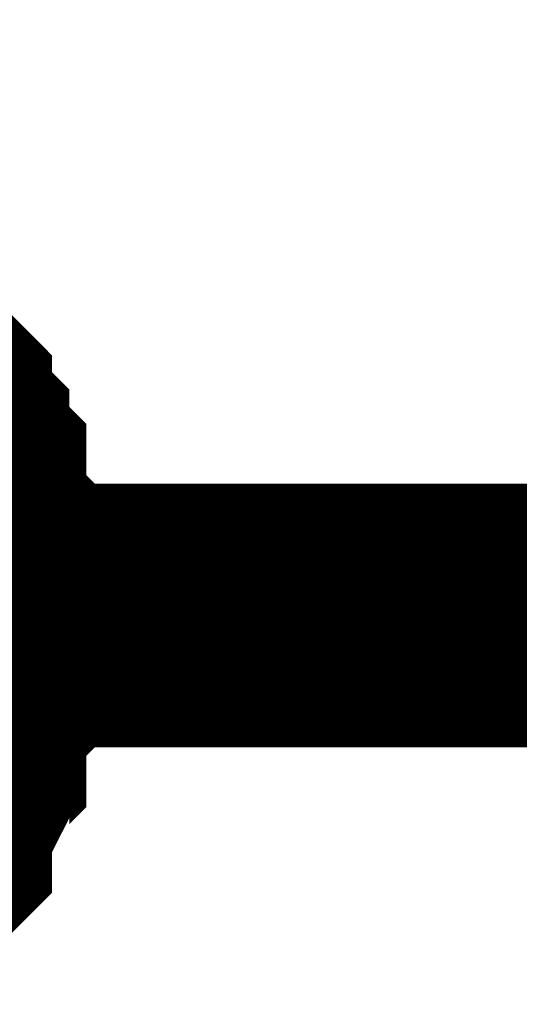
# Model space of a CAD drawing. Header units: inches. Extents: x 0 to 292, y 0 to 193.
# Tile 250 of 256: x 223.806 to 224.374, y 129.096 to 130.215. Entities that reach past the tile are written whole.
import ezdxf

# ---------------------------------------------------------------- set-up
doc = ezdxf.new("R2010")
doc.units = ezdxf.units.IN
doc.layers.add('Sheet', color=255, linetype='Continuous')

msp = doc.modelspace()

# ---------------------------------------------------------------- linework, layer by layer
at = {"layer": 'Sheet'}
for points in [[(39.1623, 149.5163, 0.2997, 0.2997, 0), (47.287, 149.5163, 0.2997, 0.2997, 0), (47.287, 129.5379, 0.2997, 0.2997, 0), (53.892, 129.5379, 0.2997, 0.2997, 0), (74.4668, 129.5379, 0.2997, 0.2997, 0), (90.0343, 129.5379, 0.2997, 0.2997, 0), (138.9579, 129.5379, 0.2997, 0.2997, 0), (164.3452, 129.5379, 0.2997, 0.2997, 0), (184.9005, 129.5379, 0.2997, 0.2997, 0), (201.6566, 129.5379, 0.2997, 0.2997, 0), (223.2445, 129.5379, 0.2997, 0.2997, 0), (248.2811, 129.5379, 0.2997, 0.2997, 0), (264.8812, 129.5379, 0.2997, 0.2997, 0), (264.8812, 138.5234, 0.2997, 0.2997, 0)], [(223.6537, 129.8108, 0.2997, 0.2997, 0), (223.6732, 129.7913, 0.2997, 0.2997, 0), (223.6926, 129.7718, 0.2997, 0.2997, 0), (223.6926, 129.7524, 0.2997, 0.2997, 0), (223.7121, 129.7329, 0.2997, 0.2997, 0), (223.7121, 129.7134, 0.2997, 0.2997, 0), (223.7316, 129.6939, 0.2997, 0.2997, 0), (223.7316, 129.6549, 0.2997, 0.2997, 0), (223.7316, 129.6354, 0.2997, 0.2997, 0), (223.7511, 129.6159, 0.2997, 0.2997, 0), (223.7511, 129.5964, 0.2997, 0.2997, 0), (223.7511, 129.5574, 0.2997, 0.2997, 0), (223.7511, 129.5379, 0.2997, 0.2997, 0)], [(223.6537, 129.8108, 0.2997, 0.2997, 0), (223.6732, 129.7913, 0.2997, 0.2997, 0), (223.6926, 129.7718, 0.2997, 0.2997, 0), (223.6926, 129.7524, 0.2997, 0.2997, 0), (223.7121, 129.7329, 0.2997, 0.2997, 0), (223.7121, 129.7134, 0.2997, 0.2997, 0), (223.7316, 129.6939, 0.2997, 0.2997, 0), (223.7316, 129.6549, 0.2997, 0.2997, 0), (223.7316, 129.6354, 0.2997, 0.2997, 0), (223.7511, 129.6159, 0.2997, 0.2997, 0), (223.7511, 129.5964, 0.2997, 0.2997, 0), (223.7511, 129.5574, 0.2997, 0.2997, 0), (223.7511, 129.5379, 0.2997, 0.2997, 0)], [(223.6537, 129.8108, 0.2997, 0.2997, 0), (223.6732, 129.7913, 0.2997, 0.2997, 0), (223.6926, 129.7718, 0.2997, 0.2997, 0), (223.6926, 129.7524, 0.2997, 0.2997, 0), (223.7121, 129.7329, 0.2997, 0.2997, 0), (223.7121, 129.7134, 0.2997, 0.2997, 0), (223.7316, 129.6939, 0.2997, 0.2997, 0), (223.7316, 129.6549, 0.2997, 0.2997, 0), (223.7316, 129.6354, 0.2997, 0.2997, 0), (223.7511, 129.6159, 0.2997, 0.2997, 0), (223.7511, 129.5964, 0.2997, 0.2997, 0), (223.7511, 129.5574, 0.2997, 0.2997, 0), (223.7511, 129.5379, 0.2997, 0.2997, 0)], [(223.6537, 129.8108, 0.2997, 0.2997, 0), (223.6732, 129.7913, 0.2997, 0.2997, 0), (223.6926, 129.7718, 0.2997, 0.2997, 0), (223.6926, 129.7524, 0.2997, 0.2997, 0), (223.7121, 129.7329, 0.2997, 0.2997, 0), (223.7121, 129.7134, 0.2997, 0.2997, 0), (223.7316, 129.6939, 0.2997, 0.2997, 0), (223.7316, 129.6549, 0.2997, 0.2997, 0), (223.7316, 129.6354, 0.2997, 0.2997, 0), (223.7511, 129.6159, 0.2997, 0.2997, 0), (223.7511, 129.5964, 0.2997, 0.2997, 0), (223.7511, 129.5574, 0.2997, 0.2997, 0), (223.7511, 129.5379, 0.2997, 0.2997, 0)], [(223.7511, 129.5379, 0.2997, 0.2997, 0), (223.7511, 129.5185, 0.2997, 0.2997, 0), (223.7511, 129.4795, 0.2997, 0.2997, 0), (223.7511, 129.46, 0.2997, 0.2997, 0), (223.7316, 129.4405, 0.2997, 0.2997, 0), (223.7316, 129.4015, 0.2997, 0.2997, 0), (223.7316, 129.382, 0.2997, 0.2997, 0), (223.7121, 129.3625, 0.2997, 0.2997, 0), (223.7121, 129.343, 0.2997, 0.2997, 0), (223.6926, 129.3041, 0.2997, 0.2997, 0), (223.6926, 129.2846, 0.2997, 0.2997, 0), (223.6732, 129.2651, 0.2997, 0.2997, 0), (223.6537, 129.2456, 0.2997, 0.2997, 0)], [(223.7511, 129.5379, 0.2997, 0.2997, 0), (223.7511, 129.5185, 0.2997, 0.2997, 0), (223.7511, 129.4795, 0.2997, 0.2997, 0), (223.7511, 129.46, 0.2997, 0.2997, 0), (223.7316, 129.4405, 0.2997, 0.2997, 0), (223.7316, 129.4015, 0.2997, 0.2997, 0), (223.7316, 129.382, 0.2997, 0.2997, 0), (223.7121, 129.3625, 0.2997, 0.2997, 0), (223.7121, 129.343, 0.2997, 0.2997, 0), (223.6926, 129.3041, 0.2997, 0.2997, 0), (223.6926, 129.2846, 0.2997, 0.2997, 0), (223.6732, 129.2651, 0.2997, 0.2997, 0), (223.6537, 129.2456, 0.2997, 0.2997, 0)], [(223.7511, 129.5379, 0.2997, 0.2997, 0), (223.7511, 129.5185, 0.2997, 0.2997, 0), (223.7511, 129.4795, 0.2997, 0.2997, 0), (223.7511, 129.46, 0.2997, 0.2997, 0), (223.7316, 129.4405, 0.2997, 0.2997, 0), (223.7316, 129.4015, 0.2997, 0.2997, 0), (223.7316, 129.382, 0.2997, 0.2997, 0), (223.7121, 129.3625, 0.2997, 0.2997, 0), (223.7121, 129.343, 0.2997, 0.2997, 0), (223.6926, 129.3041, 0.2997, 0.2997, 0), (223.6926, 129.2846, 0.2997, 0.2997, 0), (223.6732, 129.2651, 0.2997, 0.2997, 0), (223.6537, 129.2456, 0.2997, 0.2997, 0)], [(223.7511, 129.5379, 0.2997, 0.2997, 0), (223.7511, 129.5185, 0.2997, 0.2997, 0), (223.7511, 129.4795, 0.2997, 0.2997, 0), (223.7511, 129.46, 0.2997, 0.2997, 0), (223.7316, 129.4405, 0.2997, 0.2997, 0), (223.7316, 129.4015, 0.2997, 0.2997, 0), (223.7316, 129.382, 0.2997, 0.2997, 0), (223.7121, 129.3625, 0.2997, 0.2997, 0), (223.7121, 129.343, 0.2997, 0.2997, 0), (223.6926, 129.3041, 0.2997, 0.2997, 0), (223.6926, 129.2846, 0.2997, 0.2997, 0), (223.6732, 129.2651, 0.2997, 0.2997, 0), (223.6537, 129.2456, 0.2997, 0.2997, 0)], [(223.7511, 129.5379, 0.2997, 0.2997, 0), (223.7511, 129.5379, 0.2997, 0.2997, 0), (223.7511, 129.5379, 0.2997, 0.2997, 0), (223.7511, 129.5379, 0.2997, 0.2997, 0), (223.7511, 129.5379, 0.2997, 0.2997, 0), (223.7511, 129.5379, 0.2997, 0.2997, 0), (223.7511, 129.5379, 0.2997, 0.2997, 0), (223.7511, 129.5379, 0.2997, 0.2997, 0), (223.7511, 129.5379, 0.2997, 0.2997, 0), (223.7511, 129.5379, 0.2997, 0.2997, 0), (223.7511, 129.5379, 0.2997, 0.2997, 0), (223.7511, 129.5379, 0.2997, 0.2997, 0), (223.7511, 129.5379, 0.2997, 0.2997, 0), (223.7511, 129.5379, 0.2997, 0.2997, 0), (223.7511, 129.5379, 0.2997, 0.2997, 0), (223.7511, 129.5379, 0.2997, 0.2997, 0), (223.7511, 129.5379, 0.2997, 0.2997, 0), (223.7511, 129.5379, 0.2997, 0.2997, 0), (223.7511, 129.5379, 0.2997, 0.2997, 0), (223.7511, 129.5379, 0.2997, 0.2997, 0), (223.7511, 129.5379, 0.2997, 0.2997, 0), (223.7511, 129.5379, 0.2997, 0.2997, 0), (223.7511, 129.5379, 0.2997, 0.2997, 0), (223.7511, 129.5379, 0.2997, 0.2997, 0), (223.7511, 129.5379, 0.2997, 0.2997, 0), (223.7511, 129.5379, 0.2997, 0.2997, 0), (223.7511, 129.5379, 0.2997, 0.2997, 0), (223.7511, 129.5379, 0.2997, 0.2997, 0), (223.7511, 129.5379, 0.2997, 0.2997, 0), (223.7511, 129.5379, 0.2997, 0.2997, 0), (223.7511, 129.5379, 0.2997, 0.2997, 0), (223.7511, 129.5379, 0.2997, 0.2997, 0), (223.7511, 129.5379, 0.2997, 0.2997, 0)], [(223.7511, 129.5379, 0.2997, 0.2997, 0), (223.7511, 129.5379, 0.2997, 0.2997, 0)], [(223.7511, 129.5379, 0.2997, 0.2997, 0), (223.7511, 129.5379, 0.2997, 0.2997, 0), (223.7511, 129.5379, 0.2997, 0.2997, 0), (223.7511, 129.5379, 0.2997, 0.2997, 0), (223.7511, 129.5379, 0.2997, 0.2997, 0), (223.7511, 129.5379, 0.2997, 0.2997, 0), (223.7511, 129.5379, 0.2997, 0.2997, 0), (223.7511, 129.5379, 0.2997, 0.2997, 0), (223.7511, 129.5379, 0.2997, 0.2997, 0), (223.7511, 129.5379, 0.2997, 0.2997, 0), (223.7511, 129.5379, 0.2997, 0.2997, 0), (223.7511, 129.5379, 0.2997, 0.2997, 0), (223.7511, 129.5379, 0.2997, 0.2997, 0), (223.7511, 129.5379, 0.2997, 0.2997, 0), (223.7511, 129.5379, 0.2997, 0.2997, 0), (223.7511, 129.5379, 0.2997, 0.2997, 0), (223.7511, 129.5379, 0.2997, 0.2997, 0), (223.7511, 129.5379, 0.2997, 0.2997, 0), (223.7511, 129.5379, 0.2997, 0.2997, 0), (223.7511, 129.5379, 0.2997, 0.2997, 0), (223.7511, 129.5379, 0.2997, 0.2997, 0), (223.7511, 129.5379, 0.2997, 0.2997, 0), (223.7511, 129.5379, 0.2997, 0.2997, 0), (223.7511, 129.5379, 0.2997, 0.2997, 0), (223.7511, 129.5379, 0.2997, 0.2997, 0), (223.7511, 129.5379, 0.2997, 0.2997, 0), (223.7511, 129.5379, 0.2997, 0.2997, 0), (223.7511, 129.5379, 0.2997, 0.2997, 0), (223.7511, 129.5379, 0.2997, 0.2997, 0), (223.7511, 129.5379, 0.2997, 0.2997, 0), (223.7511, 129.5379, 0.2997, 0.2997, 0), (223.7511, 129.5379, 0.2997, 0.2997, 0), (223.7511, 129.5379, 0.2997, 0.2997, 0)], [(223.7511, 129.5379, 0.2997, 0.2997, 0), (223.7511, 129.5379, 0.2997, 0.2997, 0)], [(223.7511, 129.5379, 0.2997, 0.2997, 0), (223.7511, 129.5379, 0.2997, 0.2997, 0), (223.7511, 129.5379, 0.2997, 0.2997, 0), (223.7511, 129.5379, 0.2997, 0.2997, 0), (223.7511, 129.5379, 0.2997, 0.2997, 0), (223.7511, 129.5379, 0.2997, 0.2997, 0), (223.7511, 129.5379, 0.2997, 0.2997, 0), (223.7511, 129.5379, 0.2997, 0.2997, 0), (223.7511, 129.5379, 0.2997, 0.2997, 0), (223.7511, 129.5379, 0.2997, 0.2997, 0), (223.7511, 129.5379, 0.2997, 0.2997, 0), (223.7511, 129.5379, 0.2997, 0.2997, 0), (223.7511, 129.5379, 0.2997, 0.2997, 0), (223.7511, 129.5379, 0.2997, 0.2997, 0), (223.7511, 129.5379, 0.2997, 0.2997, 0), (223.7511, 129.5379, 0.2997, 0.2997, 0), (223.7511, 129.5379, 0.2997, 0.2997, 0), (223.7511, 129.5379, 0.2997, 0.2997, 0), (223.7511, 129.5379, 0.2997, 0.2997, 0), (223.7511, 129.5379, 0.2997, 0.2997, 0), (223.7511, 129.5379, 0.2997, 0.2997, 0), (223.7511, 129.5379, 0.2997, 0.2997, 0), (223.7511, 129.5379, 0.2997, 0.2997, 0), (223.7511, 129.5379, 0.2997, 0.2997, 0), (223.7511, 129.5379, 0.2997, 0.2997, 0), (223.7511, 129.5379, 0.2997, 0.2997, 0), (223.7511, 129.5379, 0.2997, 0.2997, 0), (223.7511, 129.5379, 0.2997, 0.2997, 0), (223.7511, 129.5379, 0.2997, 0.2997, 0), (223.7511, 129.5379, 0.2997, 0.2997, 0), (223.7511, 129.5379, 0.2997, 0.2997, 0), (223.7511, 129.5379, 0.2997, 0.2997, 0), (223.7511, 129.5379, 0.2997, 0.2997, 0)], [(223.7511, 129.5379, 0.2997, 0.2997, 0), (223.7511, 129.5379, 0.2997, 0.2997, 0)], [(223.7511, 129.5379, 0.2997, 0.2997, 0), (223.7511, 129.5379, 0.2997, 0.2997, 0), (223.7511, 129.5379, 0.2997, 0.2997, 0), (223.7511, 129.5379, 0.2997, 0.2997, 0), (223.7511, 129.5379, 0.2997, 0.2997, 0), (223.7511, 129.5379, 0.2997, 0.2997, 0), (223.7511, 129.5379, 0.2997, 0.2997, 0), (223.7511, 129.5379, 0.2997, 0.2997, 0), (223.7511, 129.5379, 0.2997, 0.2997, 0), (223.7511, 129.5379, 0.2997, 0.2997, 0), (223.7511, 129.5379, 0.2997, 0.2997, 0), (223.7511, 129.5379, 0.2997, 0.2997, 0), (223.7511, 129.5379, 0.2997, 0.2997, 0), (223.7511, 129.5379, 0.2997, 0.2997, 0), (223.7511, 129.5379, 0.2997, 0.2997, 0), (223.7511, 129.5379, 0.2997, 0.2997, 0), (223.7511, 129.5379, 0.2997, 0.2997, 0), (223.7511, 129.5379, 0.2997, 0.2997, 0), (223.7511, 129.5379, 0.2997, 0.2997, 0), (223.7511, 129.5379, 0.2997, 0.2997, 0), (223.7511, 129.5379, 0.2997, 0.2997, 0), (223.7511, 129.5379, 0.2997, 0.2997, 0), (223.7511, 129.5379, 0.2997, 0.2997, 0), (223.7511, 129.5379, 0.2997, 0.2997, 0), (223.7511, 129.5379, 0.2997, 0.2997, 0), (223.7511, 129.5379, 0.2997, 0.2997, 0), (223.7511, 129.5379, 0.2997, 0.2997, 0), (223.7511, 129.5379, 0.2997, 0.2997, 0), (223.7511, 129.5379, 0.2997, 0.2997, 0), (223.7511, 129.5379, 0.2997, 0.2997, 0), (223.7511, 129.5379, 0.2997, 0.2997, 0), (223.7511, 129.5379, 0.2997, 0.2997, 0), (223.7511, 129.5379, 0.2997, 0.2997, 0)], [(223.7511, 129.5379, 0.2997, 0.2997, 0), (223.7511, 129.5379, 0.2997, 0.2997, 0)]]:
    msp.add_lwpolyline(points, format="xyseb", dxfattribs=at)

doc.saveas('drawing.dxf')
